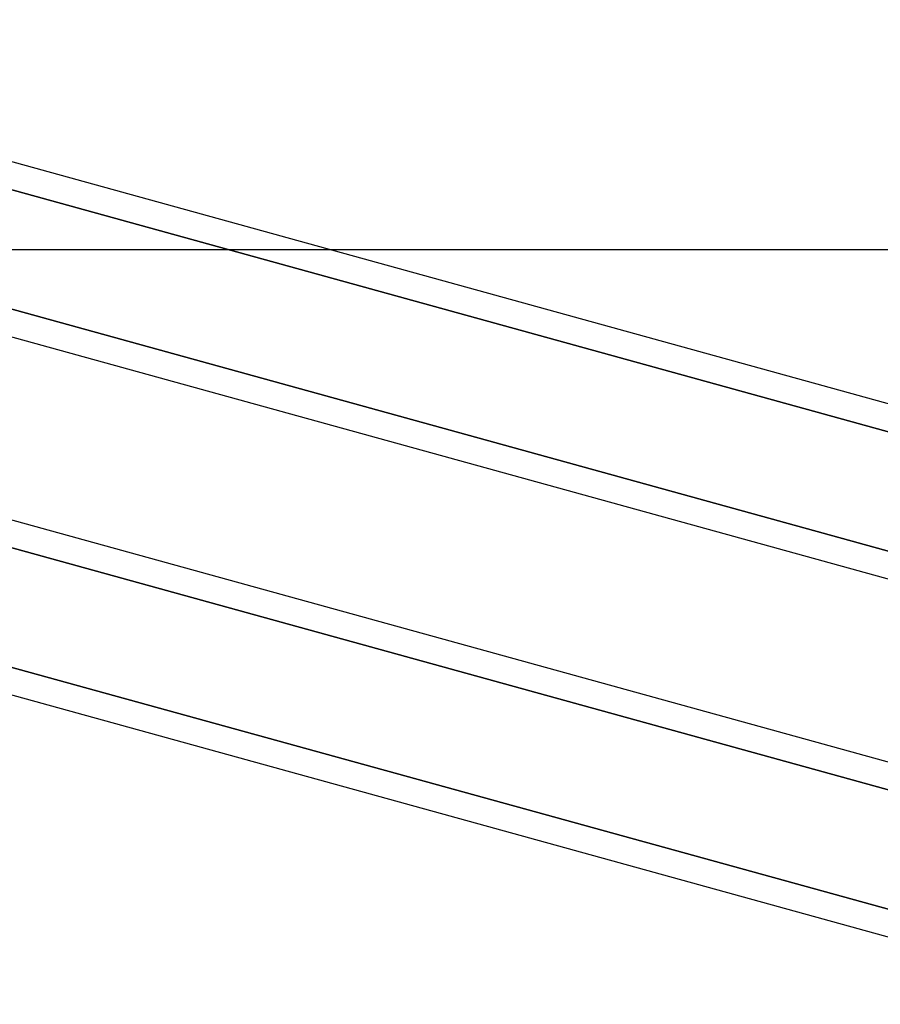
# Model space of a CAD drawing. Header units: millimetres. Extents: x -132 to 52, y -156 to 156.
# Tile 49 of 79: x -35.27 to -27.63, y 24.79 to 33.54. Entities that reach past the tile are written whole.
import ezdxf

# ---------------------------------------------------------------- set-up
doc = ezdxf.new("R2010")
doc.units = ezdxf.units.MM
doc.layers.add('MAIN-1', color=7, linetype='Continuous')

msp = doc.modelspace()

# ---------------------------------------------------------------- linework, layer by layer
at = {"layer": 'MAIN-1'}
for p, q in [((-24.6503, 29.3254), (-62.7012, 39.8356)), ((-25.3988, 27.976), (-63.4497, 38.4861)), ((-24.6503, 26.1434), (-62.7012, 36.6536)), ((-25.35, 29.5187), (-37.15, 32.778)), ((-37.1578, 32.5324), (-25.2648, 29.2474)), ((-25.2648, 29.2474), (-37.1578, 32.5324)), ((-38.1571, 31.5), (-32.5232, 31.5)), ((-32.5232, 31.5), (-25.35, 31.5)), ((-37.176, 31.4767), (-25.3051, 28.1978)), ((-25.35, 28.2102), (-37.15, 31.4696)), ((-25.3988, 27.976), (-37.15, 31.2218)), ((-25.35, 26.3367), (-37.15, 29.596)), ((-37.176, 29.3554), (-25.3051, 26.0765)), ((-25.3051, 26.0765), (-37.176, 29.3554)), ((-37.1578, 28.2897), (-25.2648, 25.0047)), ((-25.35, 25.0283), (-37.15, 28.2876)), ((-25.3988, 24.794), (-37.6497, 28.1778)), ((-25.3988, 24.794), (-37.15, 28.0398))]:
    msp.add_line(p, q, dxfattribs=at)

doc.saveas('drawing.dxf')
